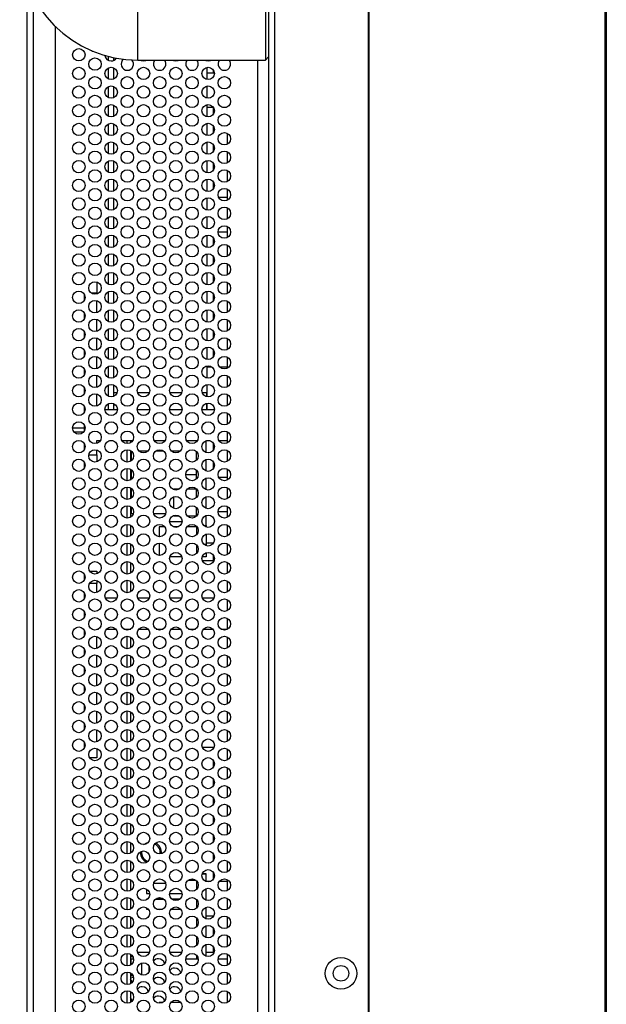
# Model space of a CAD drawing. Header units: millimetres. Extents: x 0 to 1118, y 0 to 864.
# Tile 17 of 65: x 40 to 64, y 423 to 463. Entities that reach past the tile are written whole.
import ezdxf

# ---------------------------------------------------------------- set-up
doc = ezdxf.new("R2010")
doc.units = ezdxf.units.MM

msp = doc.modelspace()

# ---------------------------------------------------------------- linework, layer by layer
at = {"color": 7, "linetype": 'Continuous', "lineweight": 30}
for p, q in [((64.0372, 339.4815), (64.0372, 509.7115)), ((64.0747, 509.7115), (64.0747, 339.4815)), ((50.4997, 509.344), (50.4997, 339.864)), ((50.7497, 340.0408), (50.7497, 509.1673)), ((64.0247, 343.234), (64.0247, 505.959)), ((54.5147, 344.4143), (54.5147, 504.7942)), ((54.5497, 344.4143), (54.5497, 504.7942)), ((40.7997, 384.8054), (40.7997, 464.4027)), ((45.2497, 461.314), (45.2497, 463.814)), ((50.3747, 463.814), (50.3747, 461.314)), ((41.9247, 462.6719), (41.9247, 386.5362)), ((44.2747, 461.4152), (44.2747, 461.2992)), ((45.2497, 461.314), (50.3747, 461.314)), ((48.0247, 461.314), (48.0247, 461.2834)), ((50.3747, 461.314), (50.4997, 461.439)), ((44.2747, 461.0074), (44.2747, 460.5492)), ((48.0247, 461.0233), (48.0247, 460.5334)), ((48.3244, 460.7915), (48.0247, 460.7915)), ((48.2872, 460.7915), (48.2872, 460.91)), ((44.2747, 460.2574), (44.2747, 459.7992)), ((48.0247, 460.2733), (48.0247, 459.7834)), ((44.2747, 459.5074), (44.2747, 459.0492)), ((48.0247, 459.5233), (48.0247, 459.0334)), ((48.0247, 459.4165), (48.283, 459.4165)), ((48.2872, 459.1466), (48.2872, 459.41)), ((48.6445, 459.4165), (48.8049, 459.4165)), ((44.2747, 458.7574), (44.2747, 458.2992)), ((48.0247, 458.7733), (48.0247, 458.2834)), ((48.2872, 458.3966), (48.2872, 458.66)), ((48.8497, 458.6868), (48.8497, 458.694)), ((48.8497, 458.694), (48.8615, 458.694)), ((48.8497, 457.9368), (48.8497, 458.3698)), ((44.2747, 458.0074), (44.2747, 457.5492)), ((48.0247, 458.0233), (48.0247, 457.5334)), ((48.2872, 457.6466), (48.2872, 457.91)), ((48.8497, 457.1868), (48.8497, 457.6198)), ((44.2747, 457.2574), (44.2747, 456.7992)), ((48.0247, 457.2733), (48.0247, 456.7834)), ((48.2872, 456.8966), (48.2872, 457.16)), ((48.8497, 456.4368), (48.8497, 456.8698)), ((44.2747, 456.5074), (44.2747, 456.0492)), ((48.0247, 456.5233), (48.0247, 456.0334)), ((48.2872, 456.1466), (48.2872, 456.41)), ((48.8497, 455.6868), (48.8497, 456.1198)), ((44.2747, 455.7574), (44.2747, 455.2992)), ((48.0247, 455.7733), (48.0247, 455.2834)), ((48.8497, 455.7915), (48.5011, 455.7915)), ((48.8497, 454.9368), (48.8497, 455.3698)), ((44.2747, 455.0074), (44.2747, 454.5492)), ((48.0247, 455.0233), (48.0247, 454.5334)), ((48.4751, 454.4165), (48.8497, 454.4165)), ((48.8497, 454.1868), (48.8497, 454.6198)), ((44.2747, 454.2574), (44.2747, 453.7992)), ((48.0247, 454.2733), (48.0247, 453.7834)), ((48.2872, 453.8966), (48.2872, 454.16)), ((48.8497, 453.4368), (48.8497, 453.8698)), ((44.2747, 453.5074), (44.2747, 453.0492)), ((48.0247, 453.5233), (48.0247, 453.0334)), ((48.2872, 453.1466), (48.2872, 453.41)), ((48.0247, 452.7733), (48.0247, 452.2834)), ((48.8497, 452.6868), (48.8497, 453.1198)), ((43.0997, 452.444), (43.1101, 452.444)), ((43.0997, 452.4193), (43.0997, 452.444)), ((43.5997, 452.3918), (43.5997, 451.944)), ((44.2747, 452.7574), (44.2747, 452.2992)), ((48.2872, 452.3966), (48.2872, 452.66)), ((44.2747, 452.0074), (44.2747, 451.5492)), ((48.0247, 452.0233), (48.0247, 451.5334)), ((48.8497, 451.9368), (48.8497, 452.3698)), ((43.0997, 451.6693), (43.0997, 451.8873)), ((43.5997, 451.9148), (43.5997, 451.944)), ((43.5997, 451.1648), (43.5997, 451.6418)), ((48.2872, 451.6466), (48.2872, 451.91)), ((48.8497, 451.1868), (48.8497, 451.6198)), ((44.2747, 451.2574), (44.2747, 450.7992)), ((48.0247, 451.2733), (48.0247, 450.7834)), ((43.0997, 450.9193), (43.0997, 451.1373)), ((43.5997, 450.4148), (43.5997, 450.8918)), ((48.2872, 450.8966), (48.2872, 451.16)), ((48.8497, 450.4368), (48.8497, 450.8698)), ((44.2747, 450.5074), (44.2747, 450.0492)), ((48.0247, 450.5233), (48.0247, 450.0334)), ((48.2872, 450.1466), (48.2872, 450.41)), ((43.0997, 450.1693), (43.0997, 450.3873)), ((43.5997, 449.6648), (43.5997, 450.1418)), ((48.8497, 449.6868), (48.8497, 450.1198)), ((43.0997, 449.4193), (43.0997, 449.6373)), ((44.2747, 449.7574), (44.2747, 449.2992)), ((48.0247, 449.7733), (48.0247, 449.2834)), ((48.2872, 449.3966), (48.2872, 449.66)), ((43.5997, 448.9148), (43.5997, 449.3918)), ((48.8497, 448.9368), (48.8497, 449.3698)), ((43.0997, 448.6693), (43.0997, 448.8873)), ((44.2747, 449.0074), (44.2747, 448.5492)), ((48.0247, 449.0233), (48.0247, 448.5334)), ((48.2349, 448.9703), (48.0247, 448.9703)), ((48.8497, 448.9703), (48.5544, 448.9703)), ((43.5997, 448.1648), (43.5997, 448.6418)), ((48.8497, 448.1868), (48.8497, 448.6198)), ((43.0997, 447.9193), (43.0997, 448.1373)), ((44.2747, 448.2574), (44.2747, 447.7992)), ((48.0247, 448.2733), (48.0247, 447.9348)), ((43.5997, 447.4148), (43.5997, 447.8918)), ((44.4066, 447.9348), (44.2747, 447.9348)), ((45.7066, 447.9348), (45.2429, 447.9348)), ((47.0066, 447.9348), (46.5429, 447.9348)), ((48.0247, 447.9348), (47.8429, 447.9348)), ((48.0247, 447.7852), (48.0247, 447.9348)), ((48.0247, 447.9348), (48.0247, 447.7852)), ((48.8497, 447.4368), (48.8497, 447.8698)), ((43.0997, 447.1693), (43.0997, 447.3873)), ((43.9249, 447.269), (44.4245, 447.269)), ((44.2747, 447.5074), (44.2747, 447.269)), ((44.2747, 447.4598), (44.3467, 447.4598)), ((45.2249, 447.269), (45.7245, 447.269)), ((46.5249, 447.269), (47.0245, 447.269)), ((47.8249, 447.269), (48.3245, 447.269)), ((48.0247, 447.5186), (48.0247, 447.2378)), ((48.8497, 446.6868), (48.8497, 447.1198)), ((42.6249, 446.5382), (43.0997, 446.5382)), ((43.0997, 446.4193), (43.0997, 446.6373)), ((43.054, 446.354), (42.6955, 446.354)), ((48.8497, 445.9368), (48.8497, 446.3698)), ((43.0997, 445.6693), (43.0997, 445.8873)), ((43.5997, 446.019), (43.7356, 446.019)), ((43.5997, 445.9148), (43.5997, 446.019)), ((44.1072, 446.019), (44.2422, 446.019)), ((44.6138, 446.019), (45.0356, 446.019)), ((44.9468, 446.019), (44.9468, 445.9352)), ((45.4072, 446.019), (45.5422, 446.019)), ((45.9138, 446.019), (46.3356, 446.019)), ((46.7072, 446.019), (46.8422, 446.019)), ((47.2138, 446.019), (47.6356, 446.019)), ((47.5997, 445.9748), (47.5997, 446.019)), ((47.9997, 445.5398), (47.9997, 446.0168)), ((48.0072, 446.019), (48.1422, 446.019)), ((48.2872, 445.6466), (48.2872, 445.91)), ((48.5138, 446.019), (48.8497, 446.019)), ((43.5997, 445.444), (43.5997, 445.6418)), ((43.5997, 445.444), (43.5997, 445.1648)), ((44.9468, 445.6215), (44.9468, 445.1852)), ((44.9926, 445.5885), (44.9747, 445.5885)), ((45.6375, 445.5885), (45.312, 445.5885)), ((46.2926, 445.5885), (45.9568, 445.5885)), ((46.9375, 445.5885), (46.612, 445.5885)), ((47.5997, 445.2248), (47.5997, 445.5818)), ((47.9997, 444.7898), (47.9997, 445.2668)), ((48.8497, 445.1868), (48.8497, 445.6198)), ((43.0997, 444.944), (43.0997, 445.1373)), ((43.1101, 444.944), (43.0997, 444.944)), ((44.9468, 444.8715), (44.9468, 444.4352)), ((48.2872, 444.8966), (48.2872, 445.16)), ((48.8497, 444.4368), (48.8497, 444.8698)), ((47.5997, 444.6497), (47.1747, 444.6497)), ((47.5997, 444.4748), (47.5997, 444.8318)), ((47.9997, 444.0398), (47.9997, 444.5168)), ((48.8497, 444.5415), (48.5011, 444.5415)), ((44.9468, 444.1215), (44.9468, 443.6852)), ((46.6997, 444.0398), (46.6997, 444.079)), ((46.6997, 444.079), (46.9257, 444.079)), ((47.2469, 444.079), (47.5997, 444.079)), ((47.5997, 443.7248), (47.5997, 444.0818)), ((48.8497, 443.6868), (48.8497, 444.1198)), ((46.6997, 443.2898), (46.6997, 443.7668)), ((47.9997, 443.2898), (47.9997, 443.7668)), ((44.9468, 443.3715), (44.9468, 442.9352)), ((47.5997, 442.9748), (47.5997, 443.3318)), ((48.8497, 442.9368), (48.8497, 443.3698)), ((44.9747, 443.0885), (45.0662, 443.0885)), ((45.8833, 443.0885), (46.3662, 443.0885)), ((46.6997, 442.9915), (46.6997, 443.0168)), ((46.6997, 442.9915), (46.9052, 442.9915)), ((47.2341, 442.9915), (47.5997, 442.9915)), ((47.5997, 442.986), (47.239, 442.986)), ((47.9997, 442.604), (47.9997, 443.0168)), ((48.4751, 443.1665), (48.8497, 443.1665)), ((44.9468, 442.6215), (44.9468, 442.1852)), ((46.0997, 442.5542), (46.0997, 442.1546)), ((46.3241, 442.5542), (46.0997, 442.5542)), ((47.0236, 442.7542), (46.5259, 442.7542)), ((46.8855, 442.5542), (46.664, 442.5542)), ((47.5997, 442.5542), (47.2254, 442.5542)), ((47.5997, 442.5818), (47.5997, 442.2248)), ((47.8955, 442.604), (47.9997, 442.604)), ((47.9997, 442.604), (47.9997, 442.5398)), ((48.8497, 442.1868), (48.8497, 442.6198)), ((47.9997, 442.2668), (47.9997, 441.854)), ((44.9468, 441.8715), (44.9468, 441.4352)), ((46.0997, 441.9021), (46.0997, 441.4046)), ((47.5997, 441.8318), (47.5997, 441.4748)), ((47.9997, 441.9165), (48.2983, 441.9165)), ((47.9997, 441.854), (47.9997, 441.7898)), ((48.2872, 441.8966), (48.2872, 441.9165)), ((48.8497, 441.4368), (48.8497, 441.8698)), ((47.013, 441.354), (46.5365, 441.354)), ((47.9997, 441.354), (47.8365, 441.354)), ((47.9997, 441.5168), (47.9997, 441.354)), ((48.2872, 441.194), (48.2872, 441.41)), ((44.9468, 441.1215), (44.9468, 440.6852)), ((47.8393, 441.194), (48.3101, 441.194)), ((48.8497, 440.6868), (48.8497, 441.1198)), ((43.0997, 440.4193), (43.0997, 440.6373)), ((43.3138, 440.769), (43.5997, 440.769)), ((43.5997, 440.769), (43.5997, 440.6648)), ((43.5997, 440.3918), (43.5997, 440.269)), ((43.5997, 439.9148), (43.5997, 440.269)), ((44.9468, 440.3715), (44.9468, 439.9352)), ((48.8497, 439.9368), (48.8497, 440.3698)), ((43.0997, 439.6693), (43.0997, 439.8873)), ((43.9394, 439.694), (44.4101, 439.694)), ((45.2393, 439.694), (45.7101, 439.694)), ((46.5393, 439.694), (47.0101, 439.694)), ((47.8393, 439.694), (48.3101, 439.694)), ((48.8497, 439.1868), (48.8497, 439.6198)), ((43.0997, 438.9193), (43.0997, 439.1373)), ((48.8497, 438.4368), (48.8497, 438.8698)), ((43.0997, 438.1693), (43.0997, 438.3873)), ((43.5997, 438.444), (43.6615, 438.444)), ((43.5997, 438.4148), (43.5997, 438.444)), ((43.5997, 437.6648), (43.5997, 438.1418)), ((43.9875, 438.444), (44.3619, 438.444)), ((44.688, 438.444), (44.9615, 438.444)), ((44.9468, 438.444), (44.9468, 438.4352)), ((45.2875, 438.444), (45.6619, 438.444)), ((45.988, 438.444), (46.2615, 438.444)), ((46.5875, 438.444), (46.9619, 438.444)), ((47.288, 438.444), (47.5615, 438.444)), ((47.8875, 438.444), (48.2619, 438.444)), ((48.588, 438.444), (48.8497, 438.444)), ((44.9468, 438.1215), (44.9468, 437.6852)), ((48.8497, 437.6868), (48.8497, 438.1198)), ((43.0997, 437.4193), (43.0997, 437.6373)), ((43.5997, 436.9148), (43.5997, 437.3918)), ((44.9468, 437.3715), (44.9468, 436.9352)), ((48.8497, 436.9368), (48.8497, 437.3698)), ((43.0997, 436.6693), (43.0997, 436.8873)), ((43.5997, 436.1648), (43.5997, 436.6418)), ((44.9468, 436.6215), (44.9468, 436.1852)), ((48.8497, 436.1868), (48.8497, 436.6198)), ((43.0997, 435.9193), (43.0997, 436.1373)), ((43.5997, 435.4148), (43.5997, 435.8918)), ((44.9468, 435.8715), (44.9468, 435.4352)), ((48.8497, 435.4368), (48.8497, 435.8698)), ((43.0997, 435.1693), (43.0997, 435.3873)), ((43.5997, 434.6648), (43.5997, 435.1418)), ((44.9468, 435.1215), (44.9468, 434.6852)), ((48.8497, 434.6868), (48.8497, 435.1198)), ((43.0997, 434.4193), (43.0997, 434.6373)), ((43.5997, 433.9148), (43.5997, 434.3918)), ((44.9468, 434.3715), (44.9468, 433.9352)), ((48.8497, 433.9368), (48.8497, 434.3698)), ((43.0997, 433.769), (43.0997, 433.8873)), ((43.0997, 433.6693), (43.0997, 433.769)), ((43.5997, 433.6418), (43.5997, 433.269)), ((44.9468, 433.6215), (44.9468, 433.1852)), ((47.8393, 433.694), (48.3101, 433.694)), ((48.2872, 433.6466), (48.2872, 433.694)), ((48.8497, 433.1868), (48.8497, 433.6198)), ((43.5997, 433.269), (43.3138, 433.269)), ((48.2872, 432.8966), (48.2872, 433.16)), ((44.9468, 432.8715), (44.9468, 432.4352)), ((48.8497, 432.4368), (48.8497, 432.8698)), ((48.2872, 432.1466), (48.2872, 432.41)), ((44.9468, 432.1215), (44.9468, 431.6852)), ((48.8497, 431.6868), (48.8497, 432.1198)), ((48.2872, 431.3966), (48.2872, 431.66)), ((44.9468, 431.3715), (44.9468, 430.9352)), ((48.8497, 430.9368), (48.8497, 431.3698)), ((44.9468, 430.6215), (44.9468, 430.1852)), ((48.2872, 430.6466), (48.2872, 430.91)), ((48.8497, 430.1868), (48.8497, 430.6198)), ((44.9468, 429.8715), (44.9468, 429.4352)), ((48.2872, 429.8966), (48.2872, 430.16)), ((48.8497, 429.4368), (48.8497, 429.8698)), ((45.3497, 429.4608), (45.3511, 429.4956)), ((44.9468, 429.1215), (44.9468, 428.6852)), ((48.2872, 429.1466), (48.2872, 429.41)), ((48.8497, 428.6868), (48.8497, 429.1198)), ((48.2872, 428.3966), (48.2872, 428.66)), ((44.9468, 428.3715), (44.9468, 427.9352)), ((47.5955, 428.3359), (47.2539, 428.3359)), ((47.5955, 428.3359), (47.254, 428.3359)), ((47.5997, 428.3318), (47.5997, 427.9748)), ((47.9997, 428.6039), (47.8364, 428.6039)), ((47.8364, 428.6039), (47.9997, 428.6039)), ((47.9997, 428.2898), (47.9997, 428.6039)), ((47.9997, 428.6039), (47.9997, 428.6039)), ((48.1549, 428.2915), (47.9997, 428.2915)), ((48.8497, 428.2915), (48.5164, 428.2915)), ((48.8497, 427.9368), (48.8497, 428.3698)), ((45.5997, 427.9948), (45.5997, 427.8152)), ((46.3652, 428.2216), (45.8842, 428.2216)), ((47.9997, 427.5398), (47.9997, 428.0168)), ((44.9468, 427.6215), (44.9468, 427.1852)), ((45.5997, 427.8152), (45.722, 427.8152)), ((45.6352, 427.5866), (45.5997, 427.5866)), ((45.5997, 427.5866), (45.5997, 427.5618)), ((45.5997, 427.5866), (45.6352, 427.5866)), ((45.5997, 427.5866), (45.5997, 427.5866)), ((45.6352, 427.5866), (45.5997, 427.5866)), ((46.2947, 427.5866), (45.9547, 427.5866)), ((45.9547, 427.5866), (46.2947, 427.5866)), ((46.2947, 427.5866), (45.9547, 427.5866)), ((46.5275, 427.8152), (47.022, 427.8152)), ((46.9352, 427.5866), (46.6142, 427.5866)), ((46.9352, 427.5866), (46.6143, 427.5866)), ((46.6143, 427.5866), (46.9352, 427.5866)), ((47.5997, 427.5818), (47.5997, 427.2248)), ((48.8497, 427.1868), (48.8497, 427.6198)), ((45.5997, 427.2448), (45.5997, 427.1802)), ((45.5997, 427.1802), (45.6733, 427.1802)), ((46.0119, 427.1802), (46.2375, 427.1802)), ((46.5761, 427.1802), (46.9733, 427.1802)), ((47.9997, 426.7898), (47.9997, 427.2668)), ((44.9468, 426.8715), (44.9468, 426.4352)), ((47.5997, 426.8318), (47.5997, 426.4748)), ((47.9997, 426.9165), (48.2983, 426.9165)), ((48.2872, 426.8966), (48.2872, 426.9165)), ((48.8497, 426.4368), (48.8497, 426.8698)), ((47.9997, 426.0398), (47.9997, 426.5168)), ((48.2872, 426.1466), (48.2872, 426.41)), ((44.9468, 426.1215), (44.9468, 425.6852)), ((47.5997, 426.0818), (47.5997, 425.7248)), ((48.8497, 425.6868), (48.8497, 426.1198)), ((45.234, 425.4608), (45.7154, 425.4608)), ((46.534, 425.4608), (47.0154, 425.4608)), ((47.9997, 425.2898), (47.9997, 425.7668)), ((47.9997, 425.4608), (48.2872, 425.4608)), ((48.2872, 425.4608), (48.2872, 425.66)), ((44.9468, 425.3715), (44.9468, 424.9352)), ((44.9513, 425.2779), (44.9468, 425.2779)), ((44.9468, 425.1842), (44.9843, 425.1842)), ((45.0503, 425.261), (44.9513, 425.2779)), ((44.9843, 424.9609), (44.9843, 425.1842)), ((44.9843, 425.1842), (45.0728, 425.1842)), ((47.1781, 425.194), (47.6714, 425.194)), ((47.5997, 425.3318), (47.5997, 425.194)), ((48.4781, 425.194), (48.8497, 425.194)), ((48.8497, 424.9368), (48.8497, 425.3698)), ((45.4144, 424.5357), (45.4144, 425.0209)), ((45.6968, 424.6636), (45.6968, 424.893)), ((44.9468, 424.6215), (44.9468, 424.1852)), ((44.9843, 424.5217), (44.9468, 424.5217)), ((44.9468, 424.4279), (44.9513, 424.4279)), ((44.9513, 424.4279), (45.0706, 424.4483)), ((44.9843, 424.5217), (44.9843, 424.5957)), ((44.9843, 424.5217), (45.0449, 424.5217)), ((48.8497, 424.1868), (48.8497, 424.6198)), ((44.9468, 423.8715), (44.9468, 423.4352)), ((48.8497, 423.4368), (48.8497, 423.8698)), ((46.0997, 423.4305), (46.0997, 423.4046)), ((46.2381, 423.4305), (46.0997, 423.4305)), ((46.0997, 423.4305), (46.0997, 423.4305)), ((46.2381, 423.4305), (46.0997, 423.4305)), ((46.9731, 423.4305), (46.5764, 423.4305)), ((46.973, 423.4305), (46.5764, 423.4305))]:
    msp.add_line(p, q, dxfattribs=at)
at = {"color": 8, "linetype": 'Continuous', "lineweight": 30}
for p, q in [((41.0497, 385.3627), (41.0497, 463.8454)), ((44.0747, 461.2992), (44.0747, 461.4617)), ((50.0656, 387.894), (50.0656, 461.314)), ((44.0747, 460.5492), (44.0747, 461.0074)), ((44.0747, 459.7992), (44.0747, 460.2574)), ((44.0747, 459.0492), (44.0747, 459.5074)), ((44.0747, 458.2992), (44.0747, 458.7574)), ((44.0747, 457.5492), (44.0747, 458.0074)), ((44.0747, 456.7992), (44.0747, 457.2574)), ((44.0747, 456.0492), (44.0747, 456.5074)), ((44.0747, 455.2992), (44.0747, 455.7574)), ((44.0747, 454.5492), (44.0747, 455.0074)), ((44.0747, 453.7992), (44.0747, 454.2574)), ((44.0747, 453.0492), (44.0747, 453.5074)), ((44.0747, 452.2992), (44.0747, 452.7574)), ((44.0747, 451.5492), (44.0747, 452.0074)), ((43.5997, 451.944), (43.388, 451.944)), ((44.0747, 450.7992), (44.0747, 451.2574)), ((44.0747, 450.0492), (44.0747, 450.5074)), ((44.0747, 449.2992), (44.0747, 449.7574)), ((44.0747, 448.5492), (44.0747, 449.0074)), ((44.0747, 447.7992), (44.0747, 448.2574)), ((44.0747, 447.269), (44.0747, 447.5074)), ((44.8218, 445.9033), (44.8218, 446.019)), ((44.8218, 445.1533), (44.8218, 445.6533)), ((43.2781, 445.444), (43.5997, 445.444)), ((44.9747, 445.5885), (44.9747, 445.2033)), ((44.8218, 444.4033), (44.8218, 444.9033)), ((44.9747, 444.8533), (44.9747, 444.4533)), ((44.8218, 443.6533), (44.8218, 444.1533)), ((44.9747, 444.1033), (44.9747, 443.7033)), ((44.8218, 442.9033), (44.8218, 443.4033)), ((44.9747, 443.3533), (44.9747, 443.0885)), ((44.8218, 442.1533), (44.8218, 442.6533)), ((44.8218, 441.4033), (44.8218, 441.9033)), ((47.8955, 441.854), (47.9997, 441.854)), ((44.8218, 440.6533), (44.8218, 441.1533)), ((43.5997, 440.269), (43.3031, 440.269)), ((44.8218, 439.9033), (44.8218, 440.4033)), ((44.8218, 438.4033), (44.8218, 438.444)), ((44.8218, 437.6533), (44.8218, 438.1533)), ((44.8218, 436.9033), (44.8218, 437.4033)), ((44.8218, 436.1533), (44.8218, 436.6533)), ((44.8218, 435.4033), (44.8218, 435.9033)), ((44.8218, 434.6533), (44.8218, 435.1533)), ((44.8218, 433.9033), (44.8218, 434.4033)), ((43.0997, 433.769), (43.1245, 433.769)), ((44.8218, 433.1533), (44.8218, 433.6533)), ((44.8218, 432.4033), (44.8218, 432.9033)), ((44.8218, 431.6533), (44.8218, 432.1533)), ((44.8218, 430.9033), (44.8218, 431.4033)), ((44.8218, 430.1533), (44.8218, 430.6533)), ((44.8218, 429.4033), (44.8218, 429.9033)), ((44.8218, 428.6533), (44.8218, 429.1533)), ((44.8218, 427.9033), (44.8218, 428.4033)), ((44.8218, 427.1533), (44.8218, 427.6533)), ((44.8218, 426.4033), (44.8218, 426.9033)), ((44.8218, 425.6533), (44.8218, 426.1533)), ((44.8218, 424.9033), (44.8218, 425.4033)), ((44.8218, 424.1533), (44.8218, 424.6533)), ((44.8218, 423.4033), (44.8218, 423.9033))]:
    msp.add_line(p, q, dxfattribs=at)
at = {"color": 7, "linetype": 'Continuous', "lineweight": 30, "flags": 128}
for points in [[(43.3877, 461.6942), (43.429, 461.6723), (43.4736, 461.6586)], [(45.3459, 461.314), (45.379, 461.2973), (45.4747, 461.2783)], [(45.4747, 461.2783), (45.5704, 461.2973), (45.6035, 461.314)], [(46.6459, 461.314), (46.679, 461.2973), (46.7747, 461.2783)], [(46.7747, 461.2783), (46.8704, 461.2973), (46.9035, 461.314)], [(47.9459, 461.314), (47.979, 461.2973), (48.0747, 461.2783)], [(48.0747, 461.2783), (48.1704, 461.2973), (48.2035, 461.314)], [(44.9747, 445.5885), (44.9503, 445.5861), (44.9468, 445.5854)], [(44.9468, 443.0917), (44.9503, 443.0909), (44.9747, 443.0885)], [(45.4929, 429.779), (45.6121, 429.8535), (45.6705, 429.8728)], [(46.0584, 429.1444), (45.9374, 429.0682), (45.9364, 429.0678)]]:
    msp.add_lwpolyline(points, dxfattribs=at)
at = {"color": 7, "linetype": 'Continuous', "lineweight": 30}
for centre, radius in [((42.8747, 461.5283), 0.25), ((43.5247, 461.1533), 0.25), ((42.8747, 460.7783), 0.25), ((44.1747, 460.7783), 0.25), ((45.4747, 460.7783), 0.25), ((46.7747, 460.7783), 0.25), ((48.0747, 460.7783), 0.25), ((43.5247, 460.4033), 0.25), ((44.8247, 460.4033), 0.25), ((46.1247, 460.4033), 0.25), ((47.4247, 460.4033), 0.25), ((48.7247, 460.4033), 0.25), ((42.8747, 460.0283), 0.25), ((43.5247, 459.6533), 0.25), ((44.1747, 460.0283), 0.25), ((44.8247, 459.6533), 0.25), ((45.4747, 460.0283), 0.25), ((46.1247, 459.6533), 0.25), ((46.7747, 460.0283), 0.25), ((47.4247, 459.6533), 0.25), ((48.0747, 460.0283), 0.25), ((48.7247, 459.6533), 0.25), ((42.8747, 459.2783), 0.25), ((44.1747, 459.2783), 0.25), ((45.4747, 459.2783), 0.25), ((46.7747, 459.2783), 0.25), ((48.0747, 459.2783), 0.25), ((43.5247, 458.9033), 0.25), ((44.8247, 458.9033), 0.25), ((46.1247, 458.9033), 0.25), ((47.4247, 458.9033), 0.25), ((48.7247, 458.9033), 0.25), ((42.8747, 458.5283), 0.25), ((44.1747, 458.5283), 0.25), ((45.4747, 458.5283), 0.25), ((46.7747, 458.5283), 0.25), ((48.0747, 458.5283), 0.25), ((43.5247, 458.1533), 0.25), ((44.8247, 458.1533), 0.25), ((46.1247, 458.1533), 0.25), ((47.4247, 458.1533), 0.25), ((48.7247, 458.1533), 0.25), ((42.8747, 457.7783), 0.25), ((44.1747, 457.7783), 0.25), ((45.4747, 457.7783), 0.25), ((46.7747, 457.7783), 0.25), ((48.0747, 457.7783), 0.25), ((43.5247, 457.4033), 0.25), ((44.8247, 457.4033), 0.25), ((46.1247, 457.4033), 0.25), ((47.4247, 457.4033), 0.25), ((48.7247, 457.4033), 0.25), ((42.8747, 457.0283), 0.25), ((44.1747, 457.0283), 0.25), ((45.4747, 457.0283), 0.25), ((46.7747, 457.0283), 0.25), ((48.0747, 457.0283), 0.25), ((43.5247, 456.6533), 0.25), ((44.8247, 456.6533), 0.25), ((46.1247, 456.6533), 0.25), ((47.4247, 456.6533), 0.25), ((48.7247, 456.6533), 0.25), ((42.8747, 456.2783), 0.25), ((44.1747, 456.2783), 0.25), ((45.4747, 456.2783), 0.25), ((46.7747, 456.2783), 0.25), ((48.0747, 456.2783), 0.25), ((43.5247, 455.9033), 0.25), ((44.8247, 455.9033), 0.25), ((46.1247, 455.9033), 0.25), ((47.4247, 455.9033), 0.25), ((48.7247, 455.9033), 0.25), ((42.8747, 455.5283), 0.25), ((44.1747, 455.5283), 0.25), ((45.4747, 455.5283), 0.25), ((46.7747, 455.5283), 0.25), ((48.0747, 455.5283), 0.25), ((43.5247, 455.1533), 0.25), ((44.8247, 455.1533), 0.25), ((46.1247, 455.1533), 0.25), ((47.4247, 455.1533), 0.25), ((48.7247, 455.1533), 0.25), ((42.8747, 454.7783), 0.25), ((44.1747, 454.7783), 0.25), ((45.4747, 454.7783), 0.25), ((46.7747, 454.7783), 0.25), ((48.0747, 454.7783), 0.25), ((43.5247, 454.4033), 0.25), ((44.8247, 454.4033), 0.25), ((46.1247, 454.4033), 0.25), ((47.4247, 454.4033), 0.25), ((48.7247, 454.4033), 0.25), ((42.8747, 454.0283), 0.25), ((44.1747, 454.0283), 0.25), ((45.4747, 454.0283), 0.25), ((46.7747, 454.0283), 0.25), ((48.0747, 454.0283), 0.25), ((43.5247, 453.6533), 0.25), ((44.8247, 453.6533), 0.25), ((46.1247, 453.6533), 0.25), ((47.4247, 453.6533), 0.25), ((48.7247, 453.6533), 0.25), ((42.8747, 453.2783), 0.25), ((44.1747, 453.2783), 0.25), ((45.4747, 453.2783), 0.25), ((46.7747, 453.2783), 0.25), ((48.0747, 453.2783), 0.25), ((42.8747, 452.5283), 0.25), ((43.5247, 452.9033), 0.25), ((44.1747, 452.5283), 0.25), ((44.8247, 452.9033), 0.25), ((45.4747, 452.5283), 0.25), ((46.1247, 452.9033), 0.25), ((46.7747, 452.5283), 0.25), ((47.4247, 452.9033), 0.25), ((48.0747, 452.5283), 0.25), ((48.7247, 452.9033), 0.25), ((43.5247, 452.1533), 0.25), ((44.8247, 452.1533), 0.25), ((46.1247, 452.1533), 0.25), ((47.4247, 452.1533), 0.25), ((48.7247, 452.1533), 0.25), ((42.8747, 451.7783), 0.25), ((44.1747, 451.7783), 0.25), ((45.4747, 451.7783), 0.25), ((46.7747, 451.7783), 0.25), ((48.0747, 451.7783), 0.25), ((43.5247, 451.4033), 0.25), ((44.8247, 451.4033), 0.25), ((46.1247, 451.4033), 0.25), ((47.4247, 451.4033), 0.25), ((48.7247, 451.4033), 0.25), ((42.8747, 451.0283), 0.25), ((44.1747, 451.0283), 0.25), ((45.4747, 451.0283), 0.25), ((46.7747, 451.0283), 0.25), ((48.0747, 451.0283), 0.25), ((43.5247, 450.6533), 0.25), ((44.8247, 450.6533), 0.25), ((46.1247, 450.6533), 0.25), ((47.4247, 450.6533), 0.25), ((48.7247, 450.6533), 0.25), ((42.8747, 450.2783), 0.25), ((44.1747, 450.2783), 0.25), ((45.4747, 450.2783), 0.25), ((46.7747, 450.2783), 0.25), ((48.0747, 450.2783), 0.25), ((43.5247, 449.9033), 0.25), ((44.8247, 449.9033), 0.25), ((46.1247, 449.9033), 0.25), ((47.4247, 449.9033), 0.25), ((48.7247, 449.9033), 0.25), ((42.8747, 449.5283), 0.25), ((44.1747, 449.5283), 0.25), ((45.4747, 449.5283), 0.25), ((46.7747, 449.5283), 0.25), ((48.0747, 449.5283), 0.25), ((43.5247, 449.1533), 0.25), ((44.8247, 449.1533), 0.25), ((46.1247, 449.1533), 0.25), ((47.4247, 449.1533), 0.25), ((48.7247, 449.1533), 0.25), ((42.8747, 448.7783), 0.25), ((44.1747, 448.7783), 0.25), ((45.4747, 448.7783), 0.25), ((46.7747, 448.7783), 0.25), ((48.0747, 448.7783), 0.25), ((43.5247, 448.4033), 0.25), ((44.8247, 448.4033), 0.25), ((46.1247, 448.4033), 0.25), ((47.4247, 448.4033), 0.25), ((48.7247, 448.4033), 0.25), ((42.8747, 448.0283), 0.25), ((44.1747, 448.0283), 0.25), ((45.4747, 448.0283), 0.25), ((46.7747, 448.0283), 0.25), ((48.0747, 448.0283), 0.25), ((43.5247, 447.6533), 0.25), ((44.8247, 447.6533), 0.25), ((46.1247, 447.6533), 0.25), ((47.4247, 447.6533), 0.25), ((48.7247, 447.6533), 0.25), ((42.8747, 447.2783), 0.25), ((44.1747, 447.2783), 0.25), ((45.4747, 447.2783), 0.25), ((46.7747, 447.2783), 0.25), ((48.0747, 447.2783), 0.25), ((43.5247, 446.9033), 0.25), ((44.8247, 446.9033), 0.25), ((46.1247, 446.9033), 0.25), ((47.4247, 446.9033), 0.25), ((48.7247, 446.9033), 0.25), ((42.8747, 446.5283), 0.25), ((44.1747, 446.5283), 0.25), ((45.4747, 446.5283), 0.25), ((46.7747, 446.5283), 0.25), ((48.0747, 446.5283), 0.25), ((43.5247, 446.1533), 0.25), ((44.8247, 446.1533), 0.25), ((46.1247, 446.1533), 0.25), ((47.4247, 446.1533), 0.25), ((48.7247, 446.1533), 0.25), ((42.8747, 445.7783), 0.25), ((43.5247, 445.4033), 0.25), ((44.1747, 445.7783), 0.25), ((44.8247, 445.4033), 0.25), ((45.4747, 445.7783), 0.25), ((46.1247, 445.4033), 0.25), ((46.7747, 445.7783), 0.25), ((47.4247, 445.4033), 0.25), ((48.0747, 445.7783), 0.25), ((48.7247, 445.4033), 0.25), ((42.8747, 445.0283), 0.25), ((44.1747, 445.0283), 0.25), ((45.4747, 445.0283), 0.25), ((46.7747, 445.0283), 0.25), ((48.0747, 445.0283), 0.25), ((43.5247, 444.6533), 0.25), ((44.8247, 444.6533), 0.25), ((46.1247, 444.6533), 0.25), ((47.4247, 444.6533), 0.25), ((48.7247, 444.6533), 0.25), ((42.8747, 444.2783), 0.25), ((44.1747, 444.2783), 0.25), ((45.4747, 444.2783), 0.25), ((46.7747, 444.2783), 0.25), ((48.0747, 444.2783), 0.25), ((43.5247, 443.9033), 0.25), ((44.8247, 443.9033), 0.25), ((46.1247, 443.9033), 0.25), ((47.4247, 443.9033), 0.25), ((48.7247, 443.9033), 0.25), ((42.8747, 443.5283), 0.25), ((44.1747, 443.5283), 0.25), ((45.4747, 443.5283), 0.25), ((46.7747, 443.5283), 0.25), ((48.0747, 443.5283), 0.25), ((43.5247, 443.1533), 0.25), ((44.8247, 443.1533), 0.25), ((46.1247, 443.1533), 0.25), ((47.4247, 443.1533), 0.25), ((48.7247, 443.1533), 0.25), ((42.8747, 442.7783), 0.25), ((44.1747, 442.7783), 0.25), ((45.4747, 442.7783), 0.25), ((46.7747, 442.7783), 0.25), ((48.0747, 442.7783), 0.25), ((43.5247, 442.4033), 0.25), ((44.8247, 442.4033), 0.25), ((46.1247, 442.4033), 0.25), ((47.4247, 442.4033), 0.25), ((48.7247, 442.4033), 0.25), ((42.8747, 442.0283), 0.25), ((44.1747, 442.0283), 0.25), ((45.4747, 442.0283), 0.25), ((46.7747, 442.0283), 0.25), ((48.0747, 442.0283), 0.25), ((43.5247, 441.6533), 0.25), ((44.8247, 441.6533), 0.25), ((46.1247, 441.6533), 0.25), ((47.4247, 441.6533), 0.25), ((48.7247, 441.6533), 0.25), ((42.8747, 441.2783), 0.25), ((44.1747, 441.2783), 0.25), ((45.4747, 441.2783), 0.25), ((46.7747, 441.2783), 0.25), ((48.0747, 441.2783), 0.25), ((43.5247, 440.9033), 0.25), ((44.8247, 440.9033), 0.25), ((46.1247, 440.9033), 0.25), ((47.4247, 440.9033), 0.25), ((48.7247, 440.9033), 0.25), ((42.8747, 440.5283), 0.25), ((44.1747, 440.5283), 0.25), ((45.4747, 440.5283), 0.25), ((46.7747, 440.5283), 0.25), ((48.0747, 440.5283), 0.25), ((43.5247, 440.1533), 0.25), ((44.8247, 440.1533), 0.25), ((46.1247, 440.1533), 0.25), ((47.4247, 440.1533), 0.25), ((48.7247, 440.1533), 0.25), ((42.8747, 439.7783), 0.25), ((44.1747, 439.7783), 0.25), ((45.4747, 439.7783), 0.25), ((46.7747, 439.7783), 0.25), ((48.0747, 439.7783), 0.25), ((43.5247, 439.4033), 0.25), ((44.8247, 439.4033), 0.25), ((46.1247, 439.4033), 0.25), ((47.4247, 439.4033), 0.25), ((48.7247, 439.4033), 0.25), ((42.8747, 439.0283), 0.25), ((44.1747, 439.0283), 0.25), ((45.4747, 439.0283), 0.25), ((46.7747, 439.0283), 0.25), ((48.0747, 439.0283), 0.25), ((42.8747, 438.2783), 0.25), ((43.5247, 438.6533), 0.25), ((44.1747, 438.2783), 0.25), ((44.8247, 438.6533), 0.25), ((45.4747, 438.2783), 0.25), ((46.1247, 438.6533), 0.25), ((46.7747, 438.2783), 0.25), ((47.4247, 438.6533), 0.25), ((48.0747, 438.2783), 0.25), ((48.7247, 438.6533), 0.25), ((43.5247, 437.9033), 0.25), ((44.8247, 437.9033), 0.25), ((46.1247, 437.9033), 0.25), ((47.4247, 437.9033), 0.25), ((48.7247, 437.9033), 0.25), ((42.8747, 437.5283), 0.25), ((44.1747, 437.5283), 0.25), ((45.4747, 437.5283), 0.25), ((46.7747, 437.5283), 0.25), ((48.0747, 437.5283), 0.25), ((43.5247, 437.1533), 0.25), ((44.8247, 437.1533), 0.25), ((46.1247, 437.1533), 0.25), ((47.4247, 437.1533), 0.25), ((48.7247, 437.1533), 0.25), ((42.8747, 436.7783), 0.25), ((44.1747, 436.7783), 0.25), ((45.4747, 436.7783), 0.25), ((46.7747, 436.7783), 0.25), ((48.0747, 436.7783), 0.25), ((43.5247, 436.4033), 0.25), ((44.8247, 436.4033), 0.25), ((46.1247, 436.4033), 0.25), ((47.4247, 436.4033), 0.25), ((48.7247, 436.4033), 0.25), ((42.8747, 436.0283), 0.25), ((44.1747, 436.0283), 0.25), ((45.4747, 436.0283), 0.25), ((46.7747, 436.0283), 0.25), ((48.0747, 436.0283), 0.25), ((43.5247, 435.6533), 0.25), ((44.8247, 435.6533), 0.25), ((46.1247, 435.6533), 0.25), ((47.4247, 435.6533), 0.25), ((48.7247, 435.6533), 0.25), ((42.8747, 435.2783), 0.25), ((44.1747, 435.2783), 0.25), ((45.4747, 435.2783), 0.25), ((46.7747, 435.2783), 0.25), ((48.0747, 435.2783), 0.25), ((43.5247, 434.9033), 0.25), ((44.8247, 434.9033), 0.25), ((46.1247, 434.9033), 0.25), ((47.4247, 434.9033), 0.25), ((48.7247, 434.9033), 0.25), ((42.8747, 434.5283), 0.25), ((44.1747, 434.5283), 0.25), ((45.4747, 434.5283), 0.25), ((46.7747, 434.5283), 0.25), ((48.0747, 434.5283), 0.25), ((43.5247, 434.1533), 0.25), ((44.8247, 434.1533), 0.25), ((46.1247, 434.1533), 0.25), ((47.4247, 434.1533), 0.25), ((48.7247, 434.1533), 0.25), ((42.8747, 433.7783), 0.25), ((44.1747, 433.7783), 0.25), ((45.4747, 433.7783), 0.25), ((46.7747, 433.7783), 0.25), ((48.0747, 433.7783), 0.25), ((43.5247, 433.4033), 0.25), ((44.8247, 433.4033), 0.25), ((46.1247, 433.4033), 0.25), ((47.4247, 433.4033), 0.25), ((48.7247, 433.4033), 0.25), ((42.8747, 433.0283), 0.25), ((44.1747, 433.0283), 0.25), ((45.4747, 433.0283), 0.25), ((46.7747, 433.0283), 0.25), ((48.0747, 433.0283), 0.25), ((43.5247, 432.6533), 0.25), ((44.8247, 432.6533), 0.25), ((46.1247, 432.6533), 0.25), ((47.4247, 432.6533), 0.25), ((48.7247, 432.6533), 0.25), ((42.8747, 432.2783), 0.25), ((44.1747, 432.2783), 0.25), ((45.4747, 432.2783), 0.25), ((46.7747, 432.2783), 0.25), ((48.0747, 432.2783), 0.25), ((43.5247, 431.9033), 0.25), ((44.8247, 431.9033), 0.25), ((46.1247, 431.9033), 0.25), ((47.4247, 431.9033), 0.25), ((48.7247, 431.9033), 0.25), ((42.8747, 431.5283), 0.25), ((43.5247, 431.1533), 0.25), ((44.1747, 431.5283), 0.25), ((44.8247, 431.1533), 0.25), ((45.4747, 431.5283), 0.25), ((46.1247, 431.1533), 0.25), ((46.7747, 431.5283), 0.25), ((47.4247, 431.1533), 0.25), ((48.0747, 431.5283), 0.25), ((48.7247, 431.1533), 0.25), ((42.8747, 430.7783), 0.25), ((44.1747, 430.7783), 0.25), ((45.4747, 430.7783), 0.25), ((46.7747, 430.7783), 0.25), ((48.0747, 430.7783), 0.25), ((43.5247, 430.4033), 0.25), ((44.8247, 430.4033), 0.25), ((46.1247, 430.4033), 0.25), ((47.4247, 430.4033), 0.25), ((48.7247, 430.4033), 0.25), ((42.8747, 430.0283), 0.25), ((44.1747, 430.0283), 0.25), ((45.4747, 430.0283), 0.25), ((46.7747, 430.0283), 0.25), ((48.0747, 430.0283), 0.25), ((43.5247, 429.6533), 0.25), ((44.8247, 429.6533), 0.25), ((46.1247, 429.6533), 0.25), ((47.4247, 429.6533), 0.25), ((48.7247, 429.6533), 0.25), ((42.8747, 429.2783), 0.25), ((44.1747, 429.2783), 0.25), ((45.4747, 429.2783), 0.25), ((46.7747, 429.2783), 0.25), ((48.0747, 429.2783), 0.25), ((43.5247, 428.9033), 0.25), ((44.8247, 428.9033), 0.25), ((46.1247, 428.9033), 0.25), ((47.4247, 428.9033), 0.25), ((48.7247, 428.9033), 0.25), ((42.8747, 428.5283), 0.25), ((44.1747, 428.5283), 0.25), ((45.4747, 428.5283), 0.25), ((46.7747, 428.5283), 0.25), ((48.0747, 428.5283), 0.25), ((43.5247, 428.1533), 0.25), ((44.8247, 428.1533), 0.25), ((46.1247, 428.1533), 0.25), ((47.4247, 428.1533), 0.25), ((48.7247, 428.1533), 0.25), ((42.8747, 427.7783), 0.25), ((44.1747, 427.7783), 0.25), ((45.4747, 427.7783), 0.25), ((46.7747, 427.7783), 0.25), ((48.0747, 427.7783), 0.25), ((43.5247, 427.4033), 0.25), ((44.8247, 427.4033), 0.25), ((46.1247, 427.4033), 0.25), ((47.4247, 427.4033), 0.25), ((48.7247, 427.4033), 0.25), ((42.8747, 427.0283), 0.25), ((44.1747, 427.0283), 0.25), ((45.4747, 427.0283), 0.25), ((46.7747, 427.0283), 0.25), ((48.0747, 427.0283), 0.25), ((43.5247, 426.6533), 0.25), ((44.8247, 426.6533), 0.25), ((46.1247, 426.6533), 0.25), ((47.4247, 426.6533), 0.25), ((48.7247, 426.6533), 0.25), ((42.8747, 426.2783), 0.25), ((44.1747, 426.2783), 0.25), ((45.4747, 426.2783), 0.25), ((46.7747, 426.2783), 0.25), ((48.0747, 426.2783), 0.25), ((43.5247, 425.9033), 0.25), ((44.8247, 425.9033), 0.25), ((46.1247, 425.9033), 0.25), ((47.4247, 425.9033), 0.25), ((48.7247, 425.9033), 0.25), ((42.8747, 425.5283), 0.25), ((44.1747, 425.5283), 0.25), ((45.4747, 425.5283), 0.25), ((46.7747, 425.5283), 0.25), ((48.0747, 425.5283), 0.25), ((43.5247, 425.1533), 0.25), ((44.8247, 425.1533), 0.25), ((46.1247, 425.1533), 0.25), ((47.4247, 425.1533), 0.25), ((48.7247, 425.1533), 0.25), ((53.4122, 424.604), 0.6375), ((42.8747, 424.7783), 0.25), ((44.1747, 424.7783), 0.25), ((45.4747, 424.7783), 0.25), ((46.7747, 424.7783), 0.25), ((48.0747, 424.7783), 0.25), ((53.4122, 424.604), 0.3125), ((42.8747, 424.0283), 0.25), ((43.5247, 424.4033), 0.25), ((44.1747, 424.0283), 0.25), ((44.8247, 424.4033), 0.25), ((45.4747, 424.0283), 0.25), ((46.1247, 424.4033), 0.25), ((46.7747, 424.0283), 0.25), ((47.4247, 424.4033), 0.25), ((48.0747, 424.0283), 0.25), ((48.7247, 424.4033), 0.25), ((43.5247, 423.6533), 0.25), ((44.8247, 423.6533), 0.25), ((46.1247, 423.6533), 0.25), ((47.4247, 423.6533), 0.25), ((48.7247, 423.6533), 0.25), ((42.8747, 423.2783), 0.25), ((44.1747, 423.2783), 0.25), ((45.4747, 423.2783), 0.25), ((46.7747, 423.2783), 0.25), ((48.0747, 423.2783), 0.25)]:
    msp.add_circle(centre, radius, dxfattribs=at)
for centre, radius, start, end in [((45.2497, 466.064), 4.75, 180, 270), ((44.1747, 461.5283), 0.25, 185.99941, 270), ((44.1747, 461.5283), 0.25, 270, 327.33359), ((44.8247, 461.1533), 0.25, 128.2789, 270), ((44.8247, 461.1533), 0.25, 270, 41.82839), ((46.1247, 461.1533), 0.25, 139.9921, 270), ((46.1247, 461.1533), 0.25, 270, 40.0079), ((47.4247, 461.1533), 0.25, 139.9921, 270), ((47.4247, 461.1533), 0.25, 270, 40.0079), ((48.7247, 461.1533), 0.25, 139.9921, 270), ((48.7247, 461.1533), 0.25, 270, 40.0079), ((45.7747, 429.4608), 0.425, 353.68039, 63.9412), ((45.7747, 429.4608), 0.425, 180, 247.32727), ((45.7747, 429.4608), 0.375, 171.20669, 251.4204), ((45.7747, 429.4608), 0.375, 351.31253, 66.30906), ((46.0747, 424.9433), 0.25, 90, 141.02942), ((46.0747, 424.9433), 0.25, 12.18558, 90), ((46.7247, 424.5683), 0.25, 90, 141.02942), ((46.7247, 424.5683), 0.25, 12.18558, 90), ((44.7747, 424.1933), 0.25, 12.18558, 46.49189), ((46.0747, 424.1933), 0.25, 90, 141.02942), ((46.0747, 424.1933), 0.25, 12.18558, 90), ((45.4247, 423.8183), 0.25, 90, 141.02942), ((45.4247, 423.8183), 0.25, 12.18558, 90), ((46.7247, 423.8183), 0.25, 90, 141.02942), ((46.7247, 423.8183), 0.25, 12.18558, 90), ((44.7747, 423.4433), 0.25, 12.18558, 46.49189), ((46.0747, 423.4433), 0.25, 90, 141.02942), ((46.0747, 423.4433), 0.25, 12.18558, 90)]:
    msp.add_arc(centre, radius, start, end, dxfattribs=at)
msp.add_open_spline([(48.0247, 447.269), (48.0247, 447.2782), (48.0247, 447.3377), (48.0247, 447.4357), (48.0247, 447.5186)], degree=3, knots=[0, 0, 0, 0, 0.1536596, 1, 1, 1, 1], dxfattribs=at)

doc.saveas('drawing.dxf')
